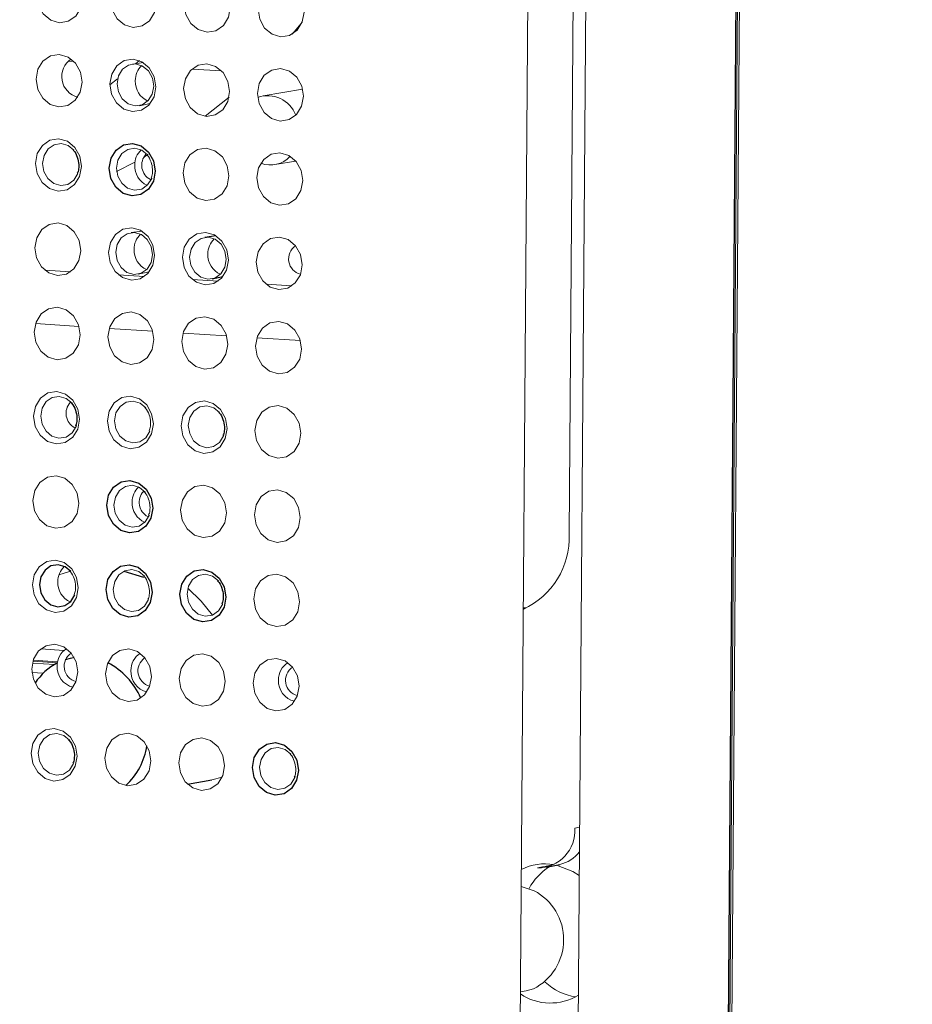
# Model space of a CAD drawing. Header units: millimetres. Extents: x -1472 to 1442, y -78 to 2620.
# Tile 78 of 102: x 741 to 783, y 880 to 927. Entities that reach past the tile are written whole.
import ezdxf

# ---------------------------------------------------------------- set-up
doc = ezdxf.new("R2010")
doc.units = ezdxf.units.MM

msp = doc.modelspace()

# ---------------------------------------------------------------- linework, layer by layer
at = {"color": 144, "linetype": 'Continuous', "lineweight": 18}
for p, q in [((778.202, 1418.07), (769.27, 208.404)), ((770.96, 449.989), (777.351, 1315.57)), ((770.177, 1314.275), (763.785, 448.694)), ((761.045, 448.635), (767.436, 1314.216)), ((766.546, 902.206), (767.809, 1073.319)), ((742.874, 924.559), (743.143, 924.542)), ((746.234, 924.586), (746.05, 924.425)), ((746.421, 924.489), (745.904, 924.419)), ((746.337, 924.338), (746.37, 924.336)), ((748.721, 924.186), (750.115, 924.097)), ((745.205, 923.726), (744.84, 923.442)), ((753.943, 923.244), (752.083, 922.925)), ((749.348, 921.957), (750.471, 922.866)), ((746.239, 922.457), (746.751, 922.564)), ((746.447, 920.028), (746.649, 920.144)), ((745.16, 919.34), (746.022, 919.79)), ((752.639, 919.673), (753.621, 919.841)), ((746.363, 916.53), (745.845, 916.46)), ((742.979, 914.609), (741.767, 914.687)), ((746.465, 914.387), (745.253, 914.464)), ((746.181, 914.498), (746.692, 914.604)), ((749.951, 914.165), (748.739, 914.242)), ((753.437, 913.942), (752.225, 914.019)), ((741.326, 912.162), (743.382, 912.031)), ((744.812, 911.94), (746.868, 911.808)), ((748.298, 911.717), (750.354, 911.586)), ((751.784, 911.495), (753.84, 911.364)), ((742.43, 900.293), (742.94, 900.449)), ((741.572, 896.797), (742.672, 896.727)), ((741.2, 896.213), (742.361, 896.139)), ((741.216, 896.264), (742.369, 896.191)), ((741.178, 896.125), (742.219, 896.058)), ((742.224, 896.061), (741.179, 896.128)), ((741.156, 895.686), (741.693, 895.652)), ((750.147, 890.745), (749.65, 890.608)), ((766.807, 888.332), (767.032, 888.38)), ((765.689, 886.591), (765.049, 886.453)), ((765.725, 886.589), (765.778, 886.618)), ((764.271, 885.577), (764.882, 885.378)), ((764.234, 880.6), (764.5, 880.645)), ((764.848, 880.74), (764.5, 880.645))]:
    msp.add_line(p, q, dxfattribs=at)
at = {"color": 7, "linetype": 'Continuous', "lineweight": 25}
for p, q in [((770.9, 449.965), (777.291, 1315.546)), ((749.849, 916.308), (749.331, 916.238)), ((749.667, 914.276), (750.178, 914.382)), ((745.507, 900.475), (746.425, 900.187)), ((764.489, 898.72), (764.368, 898.721)), ((764.41, 898.685), (764.368, 898.678)), ((743.149, 896.394), (743.109, 896.387)), ((748.508, 890.412), (749.65, 890.608)), ((765.462, 886.484), (766.105, 886.622))]:
    msp.add_line(p, q, dxfattribs=at)
at = {"color": 144, "linetype": 'Continuous', "lineweight": 18, "flags": 128}
for points in [[(743.554, 927.546), (743.468, 927.077), (743.23, 926.69), (742.876, 926.444), (742.459, 926.376), (742.045, 926.497), (741.695, 926.788), (741.462, 927.205), (741.383, 927.685), (741.469, 928.154), (741.707, 928.541), (742.062, 928.787), (742.478, 928.855), (742.893, 928.734), (743.243, 928.443), (743.475, 928.026), (743.554, 927.546)], [(747.04, 927.324), (746.954, 926.855), (746.716, 926.468), (746.362, 926.222), (745.945, 926.154), (745.531, 926.275), (745.181, 926.566), (744.948, 926.983), (744.869, 927.462), (744.955, 927.931), (745.193, 928.318), (745.548, 928.565), (745.964, 928.632), (746.379, 928.512), (746.729, 928.221), (746.961, 927.803), (747.04, 927.324)], [(750.526, 927.101), (750.44, 926.632), (750.202, 926.245), (749.848, 925.999), (749.431, 925.931), (749.017, 926.052), (748.666, 926.343), (748.434, 926.76), (748.355, 927.24), (748.441, 927.709), (748.679, 928.096), (749.034, 928.342), (749.45, 928.41), (749.864, 928.289), (750.215, 927.998), (750.447, 927.581), (750.526, 927.101)], [(754.012, 926.879), (753.926, 926.41), (753.688, 926.023), (753.334, 925.777), (752.917, 925.709), (752.503, 925.83), (752.152, 926.121), (751.92, 926.538), (751.841, 927.018), (751.927, 927.487), (752.165, 927.874), (752.52, 928.12), (752.936, 928.188), (753.35, 928.067), (753.701, 927.776), (753.933, 927.359), (754.012, 926.879)], [(753.447, 925.832), (753.717, 926.15), (753.92, 926.394)], [(743.525, 923.567), (743.439, 923.098), (743.2, 922.71), (742.846, 922.464), (742.43, 922.396), (742.015, 922.517), (741.665, 922.808), (741.433, 923.226), (741.354, 923.705), (741.44, 924.174), (741.678, 924.561), (742.032, 924.807), (742.448, 924.875), (742.863, 924.754), (743.213, 924.463), (743.446, 924.046), (743.525, 923.567)], [(747.011, 923.344), (746.925, 922.875), (746.686, 922.488), (746.332, 922.242), (745.916, 922.174), (745.501, 922.295), (745.151, 922.586), (744.919, 923.003), (744.84, 923.483), (744.926, 923.952), (745.164, 924.339), (745.518, 924.585), (745.934, 924.653), (746.349, 924.532), (746.699, 924.241), (746.932, 923.824), (747.011, 923.344)], [(746.913, 923.379), (746.85, 923.762), (746.664, 924.095), (746.385, 924.328), (746.053, 924.425), (745.72, 924.37), (745.437, 924.174), (745.247, 923.864), (745.178, 923.489), (745.241, 923.106), (745.427, 922.773), (745.707, 922.54), (746.038, 922.443), (746.371, 922.498), (746.654, 922.694), (746.845, 923.004), (746.913, 923.379)], [(750.497, 923.122), (750.411, 922.653), (750.172, 922.266), (749.818, 922.02), (749.402, 921.952), (748.987, 922.073), (748.637, 922.364), (748.405, 922.781), (748.326, 923.26), (748.412, 923.729), (748.65, 924.116), (749.004, 924.363), (749.42, 924.43), (749.835, 924.31), (750.185, 924.018), (750.418, 923.601), (750.497, 923.122)], [(753.983, 922.899), (753.897, 922.43), (753.658, 922.043), (753.304, 921.797), (752.888, 921.729), (752.473, 921.85), (752.123, 922.141), (751.891, 922.558), (751.812, 923.038), (751.898, 923.507), (752.136, 923.894), (752.49, 924.14), (752.906, 924.208), (753.321, 924.087), (753.671, 923.796), (753.904, 923.379), (753.983, 922.899)], [(743.495, 919.587), (743.409, 919.118), (743.171, 918.731), (742.817, 918.485), (742.401, 918.417), (741.986, 918.538), (741.636, 918.829), (741.403, 919.246), (741.324, 919.725), (741.41, 920.194), (741.649, 920.581), (742.003, 920.828), (742.419, 920.895), (742.834, 920.775), (743.184, 920.484), (743.416, 920.066), (743.495, 919.587)], [(743.139, 920.35), (742.869, 920.571), (742.538, 920.667), (742.205, 920.613), (741.922, 920.416), (741.731, 920.107), (741.663, 919.732), (741.726, 919.349), (741.912, 919.015), (742.191, 918.783), (742.523, 918.686), (742.856, 918.74), (743.139, 918.937), (743.329, 919.246), (743.331, 919.25)], [(746.625, 920.127), (746.355, 920.348), (746.024, 920.445), (745.691, 920.391), (745.408, 920.194), (745.217, 919.885), (745.149, 919.51), (745.212, 919.126), (745.398, 918.793), (745.677, 918.56), (746.009, 918.464), (746.342, 918.518), (746.625, 918.715), (746.815, 919.024), (746.817, 919.028)], [(750.467, 919.142), (750.381, 918.673), (750.143, 918.286), (749.789, 918.04), (749.373, 917.972), (748.958, 918.093), (748.608, 918.384), (748.375, 918.801), (748.296, 919.281), (748.382, 919.75), (748.621, 920.137), (748.975, 920.383), (749.391, 920.451), (749.806, 920.33), (750.156, 920.039), (750.388, 919.622), (750.467, 919.142)], [(753.953, 918.92), (753.867, 918.451), (753.629, 918.064), (753.275, 917.817), (752.859, 917.75), (752.444, 917.87), (752.094, 918.162), (751.861, 918.579), (751.782, 919.058), (751.868, 919.527), (752.107, 919.914), (752.461, 920.16), (752.877, 920.228), (753.292, 920.107), (753.642, 919.816), (753.874, 919.399), (753.953, 918.92)], [(743.466, 915.607), (743.38, 915.138), (743.142, 914.751), (742.787, 914.505), (742.371, 914.437), (741.957, 914.558), (741.606, 914.849), (741.374, 915.266), (741.295, 915.746), (741.381, 916.215), (741.619, 916.602), (741.973, 916.848), (742.39, 916.916), (742.804, 916.795), (743.155, 916.504), (743.387, 916.087), (743.466, 915.607)], [(746.952, 915.385), (746.866, 914.916), (746.628, 914.529), (746.273, 914.283), (745.857, 914.215), (745.443, 914.336), (745.092, 914.627), (744.86, 915.044), (744.781, 915.523), (744.867, 915.992), (745.105, 916.379), (745.459, 916.626), (745.876, 916.693), (746.29, 916.573), (746.641, 916.281), (746.873, 915.864), (746.952, 915.385)], [(746.855, 915.419), (746.791, 915.803), (746.606, 916.136), (746.326, 916.369), (745.994, 916.465), (745.662, 916.411), (745.378, 916.214), (745.188, 915.905), (745.119, 915.53), (745.182, 915.147), (745.368, 914.813), (745.648, 914.581), (745.98, 914.484), (746.312, 914.538), (746.595, 914.735), (746.786, 915.044), (746.855, 915.419)], [(750.438, 915.162), (750.352, 914.693), (750.114, 914.306), (749.759, 914.06), (749.343, 913.992), (748.929, 914.113), (748.578, 914.404), (748.346, 914.821), (748.267, 915.301), (748.353, 915.77), (748.591, 916.157), (748.945, 916.403), (749.362, 916.471), (749.776, 916.35), (750.127, 916.059), (750.359, 915.642), (750.438, 915.162)], [(750.341, 915.197), (750.277, 915.58), (750.092, 915.914), (749.812, 916.146), (749.48, 916.243), (749.148, 916.189), (748.864, 915.992), (748.674, 915.683), (748.605, 915.308), (748.668, 914.924), (748.854, 914.591), (749.134, 914.358), (749.466, 914.262), (749.798, 914.316), (750.081, 914.513), (750.272, 914.822), (750.341, 915.197)], [(753.924, 914.94), (753.838, 914.471), (753.6, 914.084), (753.245, 913.838), (752.829, 913.77), (752.415, 913.891), (752.064, 914.182), (751.832, 914.599), (751.753, 915.079), (751.839, 915.548), (752.077, 915.935), (752.431, 916.181), (752.848, 916.249), (753.262, 916.128), (753.613, 915.837), (753.845, 915.42), (753.924, 914.94)], [(743.437, 911.627), (743.351, 911.158), (743.112, 910.771), (742.758, 910.525), (742.342, 910.457), (741.927, 910.578), (741.577, 910.869), (741.345, 911.286), (741.265, 911.766), (741.352, 912.235), (741.59, 912.622), (741.944, 912.868), (742.36, 912.936), (742.775, 912.815), (743.125, 912.524), (743.358, 912.107), (743.437, 911.627)], [(746.923, 911.405), (746.837, 910.936), (746.598, 910.549), (746.244, 910.303), (745.828, 910.235), (745.413, 910.356), (745.063, 910.647), (744.831, 911.064), (744.751, 911.544), (744.838, 912.013), (745.076, 912.4), (745.43, 912.646), (745.846, 912.714), (746.261, 912.593), (746.611, 912.302), (746.844, 911.885), (746.923, 911.405)], [(750.409, 911.183), (750.323, 910.714), (750.084, 910.327), (749.73, 910.08), (749.314, 910.013), (748.899, 910.133), (748.549, 910.425), (748.317, 910.842), (748.237, 911.321), (748.324, 911.79), (748.562, 912.177), (748.916, 912.424), (749.332, 912.491), (749.747, 912.37), (750.097, 912.079), (750.33, 911.662), (750.409, 911.183)], [(753.895, 910.96), (753.808, 910.491), (753.57, 910.104), (753.216, 909.858), (752.8, 909.79), (752.385, 909.911), (752.035, 910.202), (751.803, 910.619), (751.723, 911.099), (751.81, 911.568), (752.048, 911.955), (752.402, 912.201), (752.818, 912.269), (753.233, 912.148), (753.583, 911.857), (753.815, 911.44), (753.895, 910.96)], [(743.407, 907.648), (743.321, 907.179), (743.083, 906.792), (742.729, 906.546), (742.313, 906.478), (741.898, 906.599), (741.548, 906.89), (741.315, 907.307), (741.236, 907.786), (741.322, 908.255), (741.561, 908.642), (741.915, 908.889), (742.331, 908.956), (742.746, 908.836), (743.096, 908.544), (743.328, 908.127), (743.407, 907.648)], [(743.051, 908.411), (742.781, 908.632), (742.449, 908.728), (742.117, 908.674), (741.834, 908.477), (741.643, 908.168), (741.574, 907.793), (741.638, 907.41), (741.823, 907.076), (742.103, 906.844), (742.435, 906.747), (742.767, 906.801), (743.051, 906.998), (743.241, 907.307), (743.258, 907.355)], [(746.893, 907.425), (746.807, 906.956), (746.569, 906.569), (746.215, 906.323), (745.799, 906.255), (745.384, 906.376), (745.034, 906.667), (744.801, 907.084), (744.722, 907.564), (744.808, 908.033), (745.047, 908.42), (745.401, 908.666), (745.817, 908.734), (746.232, 908.613), (746.582, 908.322), (746.814, 907.905), (746.893, 907.425)], [(746.537, 908.188), (746.267, 908.409), (745.935, 908.506), (745.603, 908.452), (745.32, 908.255), (745.129, 907.946), (745.06, 907.571), (745.124, 907.187), (745.309, 906.854), (745.589, 906.621), (745.921, 906.525), (746.253, 906.579), (746.537, 906.776), (746.727, 907.085), (746.728, 907.089)], [(750.379, 907.203), (750.293, 906.734), (750.055, 906.347), (749.701, 906.101), (749.285, 906.033), (748.87, 906.154), (748.52, 906.445), (748.287, 906.862), (748.208, 907.342), (748.294, 907.811), (748.533, 908.198), (748.887, 908.444), (749.303, 908.512), (749.718, 908.391), (750.068, 908.1), (750.3, 907.683), (750.379, 907.203)], [(750.023, 907.966), (749.753, 908.187), (749.421, 908.284), (749.089, 908.229), (748.806, 908.033), (748.615, 907.723), (748.546, 907.348), (748.61, 906.965), (748.795, 906.632), (749.075, 906.399), (749.407, 906.302), (749.739, 906.356), (750.023, 906.553), (750.213, 906.863), (750.23, 906.911)], [(753.865, 906.981), (753.779, 906.512), (753.541, 906.125), (753.187, 905.878), (752.77, 905.811), (752.356, 905.931), (752.006, 906.223), (751.773, 906.64), (751.694, 907.119), (751.78, 907.588), (752.018, 907.975), (752.373, 908.221), (752.789, 908.289), (753.204, 908.168), (753.554, 907.877), (753.786, 907.46), (753.865, 906.981)], [(743.378, 903.668), (743.292, 903.199), (743.053, 902.812), (742.699, 902.566), (742.283, 902.498), (741.868, 902.619), (741.518, 902.91), (741.286, 903.327), (741.207, 903.807), (741.293, 904.276), (741.531, 904.663), (741.885, 904.909), (742.301, 904.977), (742.716, 904.856), (743.066, 904.565), (743.299, 904.148), (743.378, 903.668)], [(746.508, 904.209), (746.238, 904.43), (745.906, 904.526), (745.573, 904.472), (745.29, 904.275), (745.1, 903.966), (745.031, 903.591), (745.094, 903.208), (745.28, 902.874), (745.56, 902.642), (745.891, 902.545), (746.224, 902.599), (746.507, 902.796), (746.698, 903.105), (746.699, 903.109)], [(750.35, 903.223), (750.264, 902.754), (750.025, 902.367), (749.671, 902.121), (749.255, 902.053), (748.84, 902.174), (748.49, 902.465), (748.258, 902.882), (748.179, 903.362), (748.265, 903.831), (748.503, 904.218), (748.857, 904.464), (749.273, 904.532), (749.688, 904.411), (750.038, 904.12), (750.271, 903.703), (750.35, 903.223)], [(753.836, 903.001), (753.75, 902.532), (753.511, 902.145), (753.157, 901.899), (752.741, 901.831), (752.326, 901.952), (751.976, 902.243), (751.744, 902.66), (751.665, 903.139), (751.751, 903.608), (751.989, 903.996), (752.343, 904.242), (752.759, 904.31), (753.174, 904.189), (753.524, 903.898), (753.757, 903.481), (753.836, 903.001)], [(743.349, 899.688), (743.262, 899.219), (743.024, 898.832), (742.67, 898.586), (742.254, 898.518), (741.839, 898.639), (741.489, 898.93), (741.256, 899.347), (741.177, 899.827), (741.263, 900.296), (741.502, 900.683), (741.856, 900.929), (742.272, 900.997), (742.687, 900.876), (743.037, 900.585), (743.269, 900.168), (743.349, 899.688)], [(746.478, 900.229), (746.208, 900.45), (745.877, 900.547), (745.544, 900.492), (745.261, 900.296), (745.07, 899.986), (745.002, 899.611), (745.065, 899.228), (745.251, 898.895), (745.531, 898.662), (745.862, 898.565), (746.195, 898.619), (746.478, 898.816), (746.668, 899.126), (746.67, 899.129)], [(749.964, 900.007), (749.694, 900.228), (749.363, 900.324), (749.03, 900.27), (748.747, 900.073), (748.556, 899.764), (748.488, 899.389), (748.551, 899.006), (748.737, 898.672), (749.017, 898.439), (749.348, 898.343), (749.681, 898.397), (749.964, 898.594), (750.154, 898.903), (750.156, 898.907)], [(753.806, 899.021), (753.72, 898.552), (753.482, 898.165), (753.128, 897.919), (752.712, 897.851), (752.297, 897.972), (751.947, 898.263), (751.714, 898.68), (751.635, 899.16), (751.721, 899.629), (751.96, 900.016), (752.314, 900.262), (752.73, 900.33), (753.145, 900.209), (753.495, 899.918), (753.727, 899.501), (753.806, 899.021)], [(749.684, 898.399), (749.146, 899.053), (748.525, 899.668)], [(743.319, 895.709), (743.233, 895.24), (742.995, 894.853), (742.641, 894.606), (742.224, 894.539), (741.81, 894.659), (741.459, 894.951), (741.227, 895.368), (741.148, 895.847), (741.234, 896.316), (741.472, 896.703), (741.827, 896.95), (742.243, 897.017), (742.657, 896.897), (743.008, 896.605), (743.24, 896.188), (743.319, 895.709)], [(746.805, 895.486), (746.719, 895.017), (746.481, 894.63), (746.127, 894.384), (745.71, 894.316), (745.296, 894.437), (744.945, 894.728), (744.713, 895.145), (744.634, 895.625), (744.72, 896.094), (744.958, 896.481), (745.313, 896.727), (745.729, 896.795), (746.143, 896.674), (746.494, 896.383), (746.726, 895.966), (746.805, 895.486)], [(750.291, 895.264), (750.205, 894.795), (749.967, 894.408), (749.612, 894.162), (749.196, 894.094), (748.782, 894.215), (748.431, 894.506), (748.199, 894.923), (748.12, 895.402), (748.206, 895.871), (748.444, 896.259), (748.799, 896.505), (749.215, 896.573), (749.629, 896.452), (749.98, 896.161), (750.212, 895.744), (750.291, 895.264)], [(753.777, 895.042), (753.691, 894.573), (753.453, 894.186), (753.098, 893.939), (752.682, 893.872), (752.268, 893.992), (751.917, 894.283), (751.685, 894.701), (751.606, 895.18), (751.692, 895.649), (751.93, 896.036), (752.285, 896.282), (752.701, 896.35), (753.115, 896.229), (753.466, 895.938), (753.698, 895.521), (753.777, 895.042)], [(743.29, 891.729), (743.204, 891.26), (742.965, 890.873), (742.611, 890.627), (742.195, 890.559), (741.78, 890.68), (741.43, 890.971), (741.198, 891.388), (741.119, 891.868), (741.205, 892.337), (741.443, 892.724), (741.797, 892.97), (742.213, 893.038), (742.628, 892.917), (742.978, 892.626), (743.211, 892.209), (743.29, 891.729)], [(742.934, 892.492), (742.663, 892.713), (742.332, 892.81), (741.999, 892.755), (741.716, 892.559), (741.526, 892.249), (741.457, 891.874), (741.52, 891.491), (741.706, 891.158), (741.986, 890.925), (742.317, 890.828), (742.65, 890.882), (742.933, 891.079), (743.124, 891.389), (743.125, 891.392)], [(746.776, 891.507), (746.69, 891.038), (746.451, 890.651), (746.097, 890.404), (745.681, 890.337), (745.266, 890.457), (744.916, 890.749), (744.684, 891.166), (744.605, 891.645), (744.691, 892.114), (744.929, 892.501), (745.283, 892.747), (745.699, 892.815), (746.114, 892.694), (746.464, 892.403), (746.697, 891.986), (746.776, 891.507)], [(750.262, 891.284), (750.176, 890.815), (749.937, 890.428), (749.583, 890.182), (749.167, 890.114), (748.752, 890.235), (748.402, 890.526), (748.17, 890.943), (748.091, 891.423), (748.177, 891.892), (748.415, 892.279), (748.769, 892.525), (749.185, 892.593), (749.6, 892.472), (749.95, 892.181), (750.183, 891.764), (750.262, 891.284)], [(753.392, 891.825), (753.121, 892.046), (752.79, 892.142), (752.457, 892.088), (752.174, 891.891), (751.984, 891.582), (751.915, 891.207), (751.978, 890.824), (752.164, 890.49), (752.444, 890.258), (752.775, 890.161), (753.108, 890.215), (753.391, 890.412), (753.581, 890.722), (753.598, 890.769)], [(765.944, 886.587), (766.712, 886.291), (767.015, 886.094)]]:
    msp.add_lwpolyline(points, dxfattribs=at)
at = {"color": 7, "linetype": 'Continuous', "lineweight": 25, "flags": 128}
for points in [[(746.981, 919.364), (746.895, 918.895), (746.657, 918.508), (746.303, 918.262), (745.887, 918.194), (745.472, 918.315), (745.122, 918.606), (744.889, 919.023), (744.81, 919.503), (744.896, 919.972), (745.135, 920.359), (745.489, 920.605), (745.905, 920.673), (746.32, 920.552), (746.67, 920.261), (746.902, 919.844), (746.981, 919.364)], [(746.864, 903.446), (746.778, 902.977), (746.539, 902.59), (746.185, 902.343), (745.769, 902.276), (745.354, 902.396), (745.004, 902.688), (744.772, 903.105), (744.693, 903.584), (744.779, 904.053), (745.017, 904.44), (745.371, 904.687), (745.787, 904.754), (746.202, 904.634), (746.552, 904.342), (746.785, 903.925), (746.864, 903.446)], [(742.992, 900.451), (742.722, 900.672), (742.391, 900.769), (742.058, 900.715), (741.775, 900.518), (741.584, 900.209), (741.516, 899.834), (741.579, 899.45), (741.765, 899.117), (742.045, 898.884), (742.376, 898.788), (742.709, 898.842), (742.992, 899.039), (743.182, 899.348), (743.184, 899.352)], [(746.835, 899.466), (746.748, 898.997), (746.51, 898.61), (746.156, 898.364), (745.74, 898.296), (745.325, 898.417), (744.975, 898.708), (744.742, 899.125), (744.663, 899.605), (744.749, 900.074), (744.988, 900.461), (745.342, 900.707), (745.758, 900.775), (746.173, 900.654), (746.523, 900.363), (746.755, 899.946), (746.835, 899.466)], [(750.32, 899.244), (750.234, 898.775), (749.996, 898.388), (749.642, 898.141), (749.226, 898.074), (748.811, 898.194), (748.461, 898.486), (748.228, 898.903), (748.149, 899.382), (748.235, 899.851), (748.474, 900.238), (748.828, 900.484), (749.244, 900.552), (749.659, 900.431), (750.009, 900.14), (750.241, 899.723), (750.32, 899.244)], [(742.749, 896.298), (742.979, 896.362), (743.109, 896.387)], [(753.748, 891.062), (753.662, 890.593), (753.423, 890.206), (753.069, 889.96), (752.653, 889.892), (752.238, 890.013), (751.888, 890.304), (751.656, 890.721), (751.577, 891.2), (751.663, 891.669), (751.901, 892.056), (752.255, 892.303), (752.671, 892.371), (753.086, 892.25), (753.436, 891.959), (753.669, 891.541), (753.748, 891.062)]]:
    msp.add_lwpolyline(points, dxfattribs=at)
at = {"color": 144, "linetype": 'Continuous', "lineweight": 18}
for centre, radius, start, end in [((743.569, 923.829), 1.001, 123.9256, 255.4938), ((746.988, 923.651), 0.946, 132.6428, 181.2012), ((747.046, 923.59), 1.005, 177.6401, 245.7453), ((752.286, 921.489), 1.438, 21.2495, 108.8021), ((746.958, 919.671), 0.946, 132.3206, 181.2143), ((747.108, 919.641), 0.764, 137.348, 242.413), ((752.426, 920.928), 1.273, 249.128, 317.3577), ((747.018, 919.61), 1.007, 177.6662, 245.2164), ((746.929, 915.692), 0.946, 132.637, 181.2014), ((750.415, 915.469), 0.946, 132.6404, 181.2013), ((754.028, 915.213), 0.745, 123.6, 255.8195), ((746.988, 915.63), 1.005, 177.6398, 245.7508), ((750.474, 915.408), 1.005, 177.64, 245.7476), ((743.533, 907.924), 0.764, 137.348, 242.413), ((746.841, 903.753), 0.946, 132.6405, 181.2013), ((746.99, 903.722), 0.764, 137.348, 242.413), ((746.899, 903.691), 1.005, 177.64, 245.7475), ((762.786, 902.08), 3.761, 294.8596, 1.9224), ((743.326, 899.995), 0.946, 132.6372, 181.2014), ((743.384, 899.934), 1.005, 177.6398, 245.7507), ((743.271, 896.022), 0.922, 121.2648, 181.6655), ((743.423, 895.981), 0.745, 123.6048, 255.8147), ((746.757, 895.8), 0.922, 121.2626, 181.6656), ((746.91, 895.76), 0.747, 124.9042, 255.4332), ((743.33, 895.946), 0.982, 177.0808, 256.6877), ((746.816, 895.723), 0.982, 177.0807, 256.6899), ((753.729, 895.355), 0.922, 121.2556, 181.6659), ((753.881, 895.314), 0.745, 123.6032, 255.8163), ((753.788, 895.279), 0.982, 177.0804, 256.6966), ((765.046, 888.217), 1.764, 270.0954, 3.7154), ((765.75, 888.192), 1.61, 282.7224, 322.2587), ((765.401, 884.139), 2.508, 80.3151, 116.633), ((767.153, 884.116), 2.857, 122.9755, 151.4462), ((763.67, 883.068), 2.609, 296.8446, 62.3092), ((767.311, 883.186), 2.859, 228.0603, 260.6826), ((765.653, 882.642), 2.57, 236.4652, 300.8885)]:
    msp.add_arc(centre, radius, start, end, dxfattribs=at)
at = {"color": 7, "linetype": 'Continuous', "lineweight": 25}
for centre, radius, start, end in [((743.701, 893.589), 2.878, 117.7511, 146.3199), ((743.192, 893.122), 3.392, 23.5537, 62.8676), ((743.398, 892.714), 3.229, 312.8338, 351.2375)]:
    msp.add_arc(centre, radius, start, end, dxfattribs=at)
for points, knots in [([(565.814, 614.81), (564.679, 612.233), (562.521, 607.334), (559.932, 600.059), (557.902, 593.413), (556.354, 587.43), (555.19, 582.16), (554.333, 577.637), (553.735, 573.996), (553.327, 571.195), (553.054, 569.135), (552.874, 567.67), (552.748, 566.58), (552.645, 565.649), (552.533, 564.593), (552.411, 563.377), (552.211, 561.217), (551.945, 557.858), (551.682, 553.253), (551.509, 547.988), (551.465, 542.173), (551.592, 535.849), (552.002, 527.212), (552.948, 516.292), (554.746, 502.991), (557.237, 489.266), (560.429, 475.134), (564.329, 460.615), (568.929, 445.761), (573.87, 431.625), (578.837, 418.709), (583.487, 407.476), (587.912, 397.414), (592.022, 388.527), (595.739, 380.815), (598.66, 374.96), (600.75, 370.866), (602.007, 368.434), (603.003, 366.524), (604.025, 364.579), (605.355, 362.072), (607.091, 358.84), (609.244, 354.894), (611.837, 350.228), (614.915, 344.804), (618.507, 338.623), (622.624, 331.725), (627.121, 324.402), (631.838, 316.941), (636.623, 309.587), (641.446, 302.377), (648.464, 292.164), (657.756, 279.224), (669.444, 263.896), (679.153, 251.88), (686.599, 243.045), (691.553, 237.314), (695.969, 232.322), (699.802, 228.075), (703.299, 224.266), (706.54, 220.794), (709.796, 217.361), (713.195, 213.833), (717.054, 209.901), (722.044, 204.921), (728.318, 198.835), (736.036, 191.63), (744.655, 183.937), (754.124, 175.916), (764.39, 167.728), (775.522, 159.454), (787.51, 151.26), (800.342, 143.333), (814.007, 135.901), (826.978, 129.919), (838.865, 125.384), (849.278, 122.151), (859.512, 119.731), (869.535, 118.142), (878.81, 117.44), (887.329, 117.482), (895.107, 118.119), (902.672, 119.355), (909.995, 121.185), (917.047, 123.596), (924.119, 126.709), (930.94, 130.471), (937.297, 134.73), (942.763, 139.01), (947.422, 143.151), (951.349, 147.024), (954.717, 150.639), (957.849, 154.255), (961.028, 158.196), (964.406, 162.715), (968.124, 168.102), (972.152, 174.484), (976.456, 181.996), (980.871, 190.522), (985.357, 200.152), (989.51, 210.094), (993.327, 220.18), (996.73, 230.019), (999.916, 240.078), (1002.834, 250.105), (1006.011, 261.928), (1009.295, 275.42), (1012.556, 290.412), (1015.369, 304.769), (1017.513, 316.827), (1019.137, 326.667), (1020.349, 334.41), (1021.441, 341.754), (1022.403, 348.547), (1023.211, 354.501), (1023.858, 359.444), (1024.352, 363.334), (1024.745, 366.498), (1025.067, 369.134), (1025.36, 371.578), (1025.639, 373.938), (1025.918, 376.346), (1026.2, 378.807), (1026.486, 381.355), (1026.874, 384.867), (1027.375, 389.523), (1027.991, 395.475), (1028.728, 402.9), (1029.581, 411.984), (1030.536, 422.927), (1031.513, 435.071), (1032.421, 447.449), (1033.256, 459.942), (1034.016, 472.425), (1034.749, 485.781), (1035.445, 500.035), (1036.089, 515.113), (1036.674, 531.027), (1037.191, 547.79), (1037.634, 565.514), (1038.014, 584.367), (1038.3, 604.355), (1038.485, 625.519), (1038.559, 647.765), (1038.513, 671.111), (1038.34, 695.575), (1038.038, 720.65), (1037.611, 746.306), (1037.061, 772.508), (1036.377, 799.739), (1035.556, 828.002), (1034.594, 857.296), (1033.49, 887.618), (1032.248, 918.888), (1030.882, 950.729), (1029.419, 982.722), (1027.728, 1017.753), (1025.798, 1055.683), (1023.623, 1096.396), (1021.296, 1138.31), (1018.832, 1181.3), (1016.248, 1225.237), (1013.675, 1268.214), (1011.137, 1310.172), (1008.654, 1351.06), (1006.287, 1390.108), (1004.048, 1427.323), (1001.944, 1462.72), (999.939, 1497.046), (998.042, 1530.284), (996.251, 1562.548), (994.574, 1593.822), (993.016, 1624.091), (991.587, 1653.22), (990.289, 1681.213), (989.123, 1708.074), (988.088, 1733.813), (987.184, 1758.443), (986.395, 1782.324), (985.727, 1805.439), (985.18, 1827.775), (984.761, 1848.971), (984.464, 1869.098), (984.279, 1888.519), (984.195, 1910.837), (984.302, 1936.366), (984.749, 1965.028), (985.584, 1993.437), (986.556, 2014.534), (987.376, 2028.423), (987.819, 2035.286), (988.298, 2042.09), (988.814, 2048.829), (989.356, 2055.348), (989.897, 2061.381), (990.411, 2066.717), (990.875, 2071.255), (991.278, 2075.016), (991.57, 2077.624), (991.765, 2079.322), (991.92, 2080.656), (992.151, 2082.617), (992.514, 2085.605), (993.154, 2090.643), (994.094, 2097.525), (995.386, 2106.012), (996.919, 2114.92), (998.73, 2124.086), (1000.798, 2133.083), (1003.055, 2141.481), (1005.408, 2148.998), (1007.821, 2155.664), (1010.277, 2161.566), (1012.961, 2167.21), (1015.915, 2172.601), (1019.185, 2177.673), (1021.973, 2181.482), (1023.712, 2183.452), (1024.317, 2184.137)], [0, 0, 0, 0, 0.003436, 0.006534, 0.0093, 0.01174, 0.013858, 0.015655, 0.017132, 0.018161, 0.018945, 0.019543, 0.019872, 0.020222, 0.020634, 0.021109, 0.021647, 0.023162, 0.025027, 0.026991, 0.029239, 0.031704, 0.034214, 0.039066, 0.04407, 0.049232, 0.05456, 0.060056, 0.065723, 0.07153, 0.076326, 0.080705, 0.084657, 0.088171, 0.091239, 0.093857, 0.095198, 0.096173, 0.096795, 0.097509, 0.098533, 0.09984, 0.101447, 0.103355, 0.105564, 0.108129, 0.111008, 0.114157, 0.117314, 0.120436, 0.123521, 0.126568, 0.133647, 0.140489, 0.147081, 0.150074, 0.152773, 0.155132, 0.157157, 0.158851, 0.160626, 0.162201, 0.163877, 0.165829, 0.168052, 0.171362, 0.175109, 0.17926, 0.183624, 0.188278, 0.193193, 0.198339, 0.203682, 0.209192, 0.214839, 0.218834, 0.222696, 0.226413, 0.230001, 0.233474, 0.236293, 0.239056, 0.241771, 0.244446, 0.247089, 0.249702, 0.252676, 0.255397, 0.257868, 0.260089, 0.262056, 0.263761, 0.265367, 0.267166, 0.269172, 0.271396, 0.274162, 0.277237, 0.280648, 0.284422, 0.288588, 0.292159, 0.295941, 0.299707, 0.303427, 0.307091, 0.312775, 0.318246, 0.323461, 0.328383, 0.331309, 0.334098, 0.336741, 0.339227, 0.341414, 0.343147, 0.344542, 0.345594, 0.346546, 0.347373, 0.348217, 0.349079, 0.349957, 0.350857, 0.351811, 0.353723, 0.355847, 0.358189, 0.361674, 0.365572, 0.369895, 0.374658, 0.378797, 0.383236, 0.387983, 0.393048, 0.398439, 0.404059, 0.410011, 0.416301, 0.422939, 0.430063, 0.437563, 0.445446, 0.453717, 0.462384, 0.47145, 0.48037, 0.489651, 0.499297, 0.509308, 0.519685, 0.530426, 0.541529, 0.552912, 0.564258, 0.575522, 0.590131, 0.604557, 0.618776, 0.634659, 0.650223, 0.665445, 0.680304, 0.694781, 0.708862, 0.721762, 0.734288, 0.746434, 0.758193, 0.769562, 0.780671, 0.791377, 0.801678, 0.811577, 0.821076, 0.830178, 0.838889, 0.847213, 0.855526, 0.86343, 0.870934, 0.878047, 0.884824, 0.891591, 0.901804, 0.912032, 0.922202, 0.932234, 0.934725, 0.9372, 0.939659, 0.942099, 0.94452, 0.946755, 0.948684, 0.950358, 0.951733, 0.952818, 0.953231, 0.953605, 0.954291, 0.955398, 0.956914, 0.959883, 0.963077, 0.966469, 0.970036, 0.973705, 0.977151, 0.980351, 0.983339, 0.986146, 0.988816, 0.99202, 0.995214, 0.998336, 1, 1, 1, 1]), ([(743.098, 920.358), (743.105, 920.351), (743.199, 920.27), (743.308, 920.027), (743.367, 919.769), (743.368, 919.631), (743.368, 919.61)], [0, 0, 0, 0, 0.039263, 0.496892, 0.921711, 1, 1, 1, 1]), ([(743.368, 919.61), (743.365, 919.521), (743.362, 919.396), (743.312, 919.292), (743.298, 919.261)], [0, 0, 0, 0, 0.705739, 1, 1, 1, 1]), ([(743.009, 908.419), (743.017, 908.412), (743.111, 908.331), (743.22, 908.088), (743.278, 907.83), (743.28, 907.692), (743.28, 907.671)], [0, 0, 0, 0, 0.039263, 0.496892, 0.921711, 1, 1, 1, 1]), ([(749.981, 907.974), (749.989, 907.967), (750.083, 907.886), (750.192, 907.644), (750.25, 907.385), (750.252, 907.247), (750.252, 907.226)], [0, 0, 0, 0, 0.039263, 0.496892, 0.921711, 1, 1, 1, 1]), ([(743.28, 907.671), (743.277, 907.582), (743.273, 907.457), (743.224, 907.353), (743.21, 907.322)], [0, 0, 0, 0, 0.7057391, 1, 1, 1, 1]), ([(750.252, 907.226), (750.249, 907.137), (750.245, 907.012), (750.196, 906.908), (750.182, 906.878)], [0, 0, 0, 0, 0.705739, 1, 1, 1, 1]), ([(749.923, 900.015), (749.93, 900.008), (750.024, 899.927), (750.133, 899.684), (750.192, 899.426), (750.193, 899.288), (750.193, 899.266)], [0, 0, 0, 0, 0.039263, 0.496892, 0.921711, 1, 1, 1, 1]), ([(750.193, 899.266), (750.19, 899.178), (750.187, 899.053), (750.137, 898.949), (750.123, 898.918)], [0, 0, 0, 0, 0.705739, 1, 1, 1, 1]), ([(742.892, 892.5), (742.899, 892.493), (742.993, 892.412), (743.103, 892.17), (743.161, 891.911), (743.162, 891.773), (743.162, 891.752)], [0, 0, 0, 0, 0.039263, 0.496892, 0.921711, 1, 1, 1, 1]), ([(743.162, 891.752), (743.16, 891.663), (743.156, 891.538), (743.107, 891.434), (743.092, 891.404)], [0, 0, 0, 0, 0.7057391, 1, 1, 1, 1])]:
    msp.add_open_spline(points, degree=3, knots=knots, dxfattribs=at)
at = {"color": 144, "linetype": 'Continuous', "lineweight": 18}
for points, knots in [([(746.583, 920.135), (746.591, 920.129), (746.685, 920.048), (746.794, 919.805), (746.853, 919.546), (746.854, 919.409), (746.854, 919.387)], [0, 0, 0, 0, 0.039263, 0.496892, 0.921711, 1, 1, 1, 1]), ([(746.854, 919.387), (746.851, 919.299), (746.848, 919.174), (746.798, 919.07), (746.784, 919.039)], [0, 0, 0, 0, 0.705739, 1, 1, 1, 1]), ([(746.495, 908.196), (746.503, 908.19), (746.597, 908.109), (746.706, 907.866), (746.764, 907.607), (746.766, 907.47), (746.766, 907.448)], [0, 0, 0, 0, 0.039263, 0.496892, 0.921711, 1, 1, 1, 1]), ([(746.766, 907.448), (746.763, 907.36), (746.759, 907.235), (746.71, 907.131), (746.696, 907.1)], [0, 0, 0, 0, 0.705739, 1, 1, 1, 1]), ([(746.466, 904.217), (746.473, 904.21), (746.567, 904.129), (746.677, 903.886), (746.735, 903.628), (746.736, 903.49), (746.736, 903.469)], [0, 0, 0, 0, 0.039263, 0.496892, 0.921711, 1, 1, 1, 1]), ([(746.736, 903.469), (746.734, 903.38), (746.73, 903.255), (746.681, 903.151), (746.666, 903.12)], [0, 0, 0, 0, 0.7057391, 1, 1, 1, 1]), ([(742.951, 900.459), (742.958, 900.453), (743.052, 900.372), (743.162, 900.129), (743.22, 899.87), (743.221, 899.733), (743.221, 899.711)], [0, 0, 0, 0, 0.039263, 0.496892, 0.921711, 1, 1, 1, 1]), ([(746.437, 900.237), (746.444, 900.23), (746.538, 900.149), (746.647, 899.907), (746.706, 899.648), (746.707, 899.51), (746.707, 899.489)], [0, 0, 0, 0, 0.039263, 0.496892, 0.921711, 1, 1, 1, 1]), ([(743.221, 899.711), (743.218, 899.623), (743.215, 899.498), (743.165, 899.394), (743.151, 899.363)], [0, 0, 0, 0, 0.7057391, 1, 1, 1, 1]), ([(746.707, 899.489), (746.704, 899.4), (746.701, 899.275), (746.651, 899.171), (746.637, 899.141)], [0, 0, 0, 0, 0.705739, 1, 1, 1, 1]), ([(753.35, 891.833), (753.357, 891.826), (753.451, 891.745), (753.561, 891.502), (753.619, 891.244), (753.62, 891.106), (753.62, 891.085)], [0, 0, 0, 0, 0.039263, 0.496892, 0.921711, 1, 1, 1, 1]), ([(753.62, 891.085), (753.618, 890.996), (753.614, 890.871), (753.565, 890.767), (753.55, 890.736)], [0, 0, 0, 0, 0.705739, 1, 1, 1, 1])]:
    msp.add_open_spline(points, degree=3, knots=knots, dxfattribs=at)

doc.saveas('drawing.dxf')
